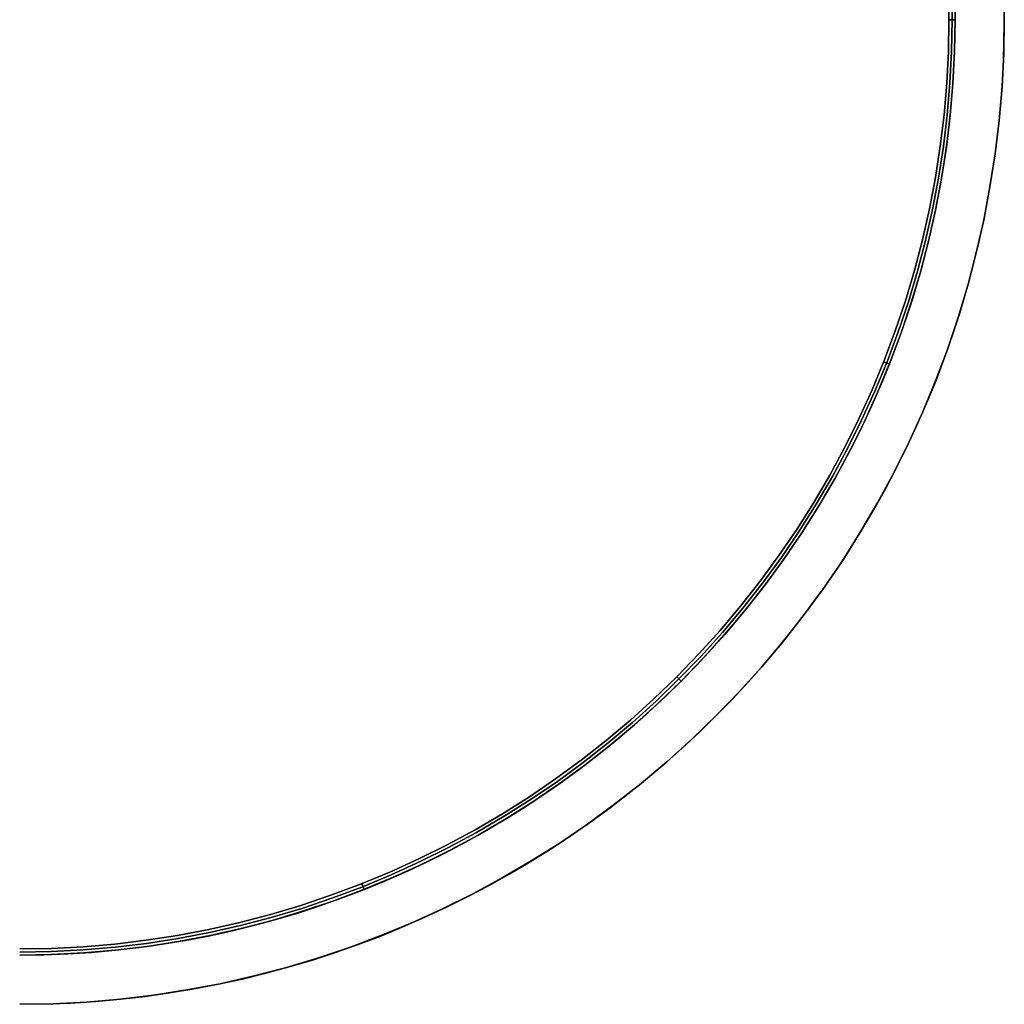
# Model space of a CAD drawing. Extents: x -1808 to 814, y 59 to 2017.
# Tile 45 of 52: x 734 to 814, y 1342 to 1422. Entities that reach past the tile are written whole.
import ezdxf

# ---------------------------------------------------------------- set-up
doc = ezdxf.new("R2010")
doc.units = 0
for name, color, linetype in [('LIVELLO_02', 192, 'CONTINUOUS'), ('LIVELLO_03', 5, 'CONTINUOUS'), ('PREDEFINITO', 7, 'CONTINUOUS')]:
    doc.layers.add(name, color=color, linetype=linetype)

msp = doc.modelspace()

# ---------------------------------------------------------------- linework, layer by layer
at = {"layer": 'LIVELLO_02'}
for p, q in [((809.5, 1422, 292), (809.5, 1912, 292)), ((809.5, 1912, 300), (809.5, 1422, 300)), ((809.75, 1422, 292.25), (809.75, 1912, 292.25)), ((809.75, 1912, 299.75), (809.75, 1422, 299.75)), ((810, 1912, 299.5), (810, 1422, 299.5)), ((810, 1422, 292.5), (810, 1912, 292.5)), ((810, 1912, 296), (810, 1422, 296)), ((809.456, 1419.422, 292), (809.5, 1422, 292)), ((809.5, 1422, 300), (809.456, 1419.422, 300)), ((809.5, 1422, 292), (810, 1422, 292.5)), ((810, 1422, 299.5), (809.5, 1422, 300)), ((809.706, 1419.414, 292.25), (809.75, 1422, 292.25)), ((809.75, 1422, 299.75), (809.706, 1419.414, 299.75)), ((810, 1422, 299.5), (809.956, 1419.405, 299.5)), ((809.956, 1419.405, 292.5), (810, 1422, 292.5)), ((810, 1422, 296), (809.956, 1419.405, 296)), ((810, 1422, 292.5), (810, 1422, 299.5)), ((809.325, 1416.848, 292), (809.456, 1419.422, 292)), ((809.456, 1419.422, 300), (809.325, 1416.848, 300)), ((809.574, 1416.83, 292.25), (809.706, 1419.414, 292.25)), ((809.706, 1419.414, 299.75), (809.574, 1416.83, 299.75)), ((809.956, 1419.405, 299.5), (809.823, 1416.814, 299.5)), ((809.823, 1416.814, 292.5), (809.956, 1419.405, 292.5)), ((809.956, 1419.405, 296), (809.823, 1416.814, 296)), ((809.105, 1414.279, 292), (809.325, 1416.848, 292)), ((809.325, 1416.848, 300), (809.105, 1414.279, 300)), ((809.354, 1414.253, 292.25), (809.574, 1416.83, 292.25)), ((809.574, 1416.83, 299.75), (809.354, 1414.253, 299.75)), ((809.823, 1416.814, 299.5), (809.602, 1414.228, 299.5)), ((809.602, 1414.228, 292.5), (809.823, 1416.814, 292.5)), ((809.823, 1416.814, 296), (809.602, 1414.228, 296)), ((808.798, 1411.719, 292), (809.105, 1414.279, 292)), ((809.105, 1414.279, 300), (808.798, 1411.719, 300)), ((809.046, 1411.685, 292.25), (809.354, 1414.253, 292.25)), ((809.354, 1414.253, 299.75), (809.046, 1411.685, 299.75)), ((809.602, 1414.228, 299.5), (809.292, 1411.651, 299.5)), ((809.292, 1411.651, 292.5), (809.602, 1414.228, 292.5)), ((809.602, 1414.228, 296), (809.292, 1411.651, 296)), ((808.403, 1409.171, 292), (808.798, 1411.719, 292)), ((808.798, 1411.719, 300), (808.403, 1409.171, 300)), ((808.65, 1409.129, 292.25), (809.046, 1411.685, 292.25)), ((809.046, 1411.685, 299.75), (808.65, 1409.129, 299.75)), ((809.292, 1411.651, 299.5), (808.895, 1409.087, 299.5)), ((808.895, 1409.087, 292.5), (809.292, 1411.651, 292.5)), ((809.292, 1411.651, 296), (808.895, 1409.087, 296)), ((807.922, 1406.638, 292), (808.403, 1409.171, 292)), ((808.403, 1409.171, 300), (807.922, 1406.638, 300)), ((808.167, 1406.588, 292.25), (808.65, 1409.129, 292.25)), ((808.65, 1409.129, 299.75), (808.167, 1406.588, 299.75)), ((808.895, 1409.087, 299.5), (808.41, 1406.537, 299.5)), ((808.41, 1406.537, 292.5), (808.895, 1409.087, 292.5)), ((808.895, 1409.087, 296), (808.41, 1406.537, 296)), ((807.355, 1404.124, 292), (807.922, 1406.638, 292)), ((807.922, 1406.638, 300), (807.355, 1404.124, 300)), ((807.598, 1404.064, 292.25), (808.167, 1406.588, 292.25)), ((808.167, 1406.588, 299.75), (807.598, 1404.064, 299.75)), ((808.41, 1406.537, 299.5), (807.839, 1404.006, 299.5)), ((807.839, 1404.006, 292.5), (808.41, 1406.537, 292.5)), ((808.41, 1406.537, 296), (807.839, 1404.006, 296)), ((806.702, 1401.629, 292), (807.355, 1404.124, 292)), ((807.355, 1404.124, 300), (806.702, 1401.629, 300)), ((806.943, 1401.562, 292.25), (807.598, 1404.064, 292.25)), ((807.598, 1404.064, 299.75), (806.943, 1401.562, 299.75)), ((807.839, 1404.006, 299.5), (807.182, 1401.495, 299.5)), ((807.182, 1401.495, 292.5), (807.839, 1404.006, 292.5)), ((807.839, 1404.006, 296), (807.182, 1401.495, 296)), ((805.964, 1399.159, 292), (806.702, 1401.629, 292)), ((806.702, 1401.629, 300), (805.964, 1399.159, 300)), ((806.203, 1399.083, 292.25), (806.943, 1401.562, 292.25)), ((806.943, 1401.562, 299.75), (806.203, 1399.083, 299.75)), ((807.182, 1401.495, 299.5), (806.439, 1399.009, 299.5)), ((806.439, 1399.009, 292.5), (807.182, 1401.495, 292.5)), ((807.182, 1401.495, 296), (806.439, 1399.009, 296)), ((805.143, 1396.715, 292), (805.964, 1399.159, 292)), ((805.964, 1399.159, 300), (805.143, 1396.715, 300)), ((805.378, 1396.632, 292.25), (806.203, 1399.083, 292.25)), ((806.203, 1399.083, 299.75), (805.378, 1396.632, 299.75)), ((806.439, 1399.009, 299.5), (805.612, 1396.549, 299.5)), ((805.612, 1396.549, 292.5), (806.439, 1399.009, 292.5)), ((806.439, 1399.009, 296), (805.612, 1396.549, 296)), ((804.238, 1394.301, 292), (805.143, 1396.715, 292)), ((805.143, 1396.715, 300), (804.238, 1394.301, 300)), ((804.471, 1394.209, 292.25), (805.378, 1396.632, 292.25)), ((805.378, 1396.632, 299.75), (804.471, 1394.209, 299.75)), ((805.612, 1396.549, 299.5), (804.701, 1394.119, 299.5)), ((804.701, 1394.119, 292.5), (805.612, 1396.549, 292.5)), ((805.612, 1396.549, 296), (804.701, 1394.119, 296)), ((803.252, 1391.919, 292), (804.238, 1394.301, 292)), ((804.238, 1394.301, 300), (803.252, 1391.919, 300)), ((803.481, 1391.82, 292.25), (804.471, 1394.209, 292.25)), ((804.471, 1394.209, 299.75), (803.481, 1391.82, 299.75)), ((804.701, 1394.119, 299.5), (803.708, 1391.722, 299.5)), ((803.708, 1391.722, 292.5), (804.701, 1394.119, 292.5)), ((804.701, 1394.119, 296), (803.708, 1391.722, 296)), ((804.201, 1394.208, 292), (804.666, 1394.024, 292.5)), ((804.666, 1394.024, 299.5), (804.201, 1394.208, 300)), ((802.185, 1389.572, 292), (803.252, 1391.919, 292)), ((803.252, 1391.919, 300), (802.185, 1389.572, 300)), ((802.41, 1389.465, 292.25), (803.481, 1391.82, 292.25)), ((803.481, 1391.82, 299.75), (802.41, 1389.465, 299.75)), ((803.708, 1391.722, 299.5), (802.634, 1389.359, 299.5)), ((802.634, 1389.359, 292.5), (803.708, 1391.722, 292.5)), ((803.708, 1391.722, 296), (802.634, 1389.359, 296)), ((801.038, 1387.263, 292), (802.185, 1389.572, 292)), ((802.185, 1389.572, 300), (801.038, 1387.263, 300)), ((801.26, 1387.148, 292.25), (802.41, 1389.465, 292.25)), ((802.41, 1389.465, 299.75), (801.26, 1387.148, 299.75)), ((802.634, 1389.359, 299.5), (801.479, 1387.035, 299.5)), ((801.479, 1387.035, 292.5), (802.634, 1389.359, 292.5)), ((802.634, 1389.359, 296), (801.479, 1387.035, 296)), ((799.813, 1384.995, 292), (801.038, 1387.263, 292)), ((801.038, 1387.263, 300), (799.813, 1384.995, 300)), ((800.031, 1384.872, 292.25), (801.26, 1387.148, 292.25)), ((801.26, 1387.148, 299.75), (800.031, 1384.872, 299.75)), ((801.479, 1387.035, 299.5), (800.246, 1384.752, 299.5)), ((800.246, 1384.752, 292.5), (801.479, 1387.035, 292.5)), ((801.479, 1387.035, 296), (800.246, 1384.752, 296)), ((798.511, 1382.769, 292), (799.813, 1384.995, 292)), ((799.813, 1384.995, 300), (798.511, 1382.769, 300)), ((798.725, 1382.64, 292.25), (800.031, 1384.872, 292.25)), ((800.031, 1384.872, 299.75), (798.725, 1382.64, 299.75)), ((800.246, 1384.752, 299.5), (798.936, 1382.512, 299.5)), ((798.936, 1382.512, 292.5), (800.246, 1384.752, 292.5)), ((800.246, 1384.752, 296), (798.936, 1382.512, 296)), ((797.134, 1380.59, 292), (798.511, 1382.769, 292)), ((798.511, 1382.769, 300), (797.134, 1380.59, 300)), ((797.343, 1380.453, 292.25), (798.725, 1382.64, 292.25)), ((798.725, 1382.64, 299.75), (797.343, 1380.453, 299.75)), ((798.936, 1382.512, 299.5), (797.55, 1380.318, 299.5)), ((797.55, 1380.318, 292.5), (798.936, 1382.512, 292.5)), ((798.936, 1382.512, 296), (797.55, 1380.318, 296)), ((795.684, 1378.458, 292), (797.134, 1380.59, 292)), ((797.134, 1380.59, 300), (795.684, 1378.458, 300)), ((795.888, 1378.314, 292.25), (797.343, 1380.453, 292.25)), ((797.343, 1380.453, 299.75), (795.888, 1378.314, 299.75)), ((797.55, 1380.318, 299.5), (796.09, 1378.172, 299.5)), ((796.09, 1378.172, 292.5), (797.55, 1380.318, 292.5)), ((797.55, 1380.318, 296), (796.09, 1378.172, 296)), ((794.161, 1376.378, 292), (795.684, 1378.458, 292)), ((795.684, 1378.458, 300), (794.161, 1376.378, 300)), ((794.361, 1376.227, 292.25), (795.888, 1378.314, 292.25)), ((795.888, 1378.314, 299.75), (794.361, 1376.227, 299.75)), ((796.09, 1378.172, 299.5), (794.557, 1376.078, 299.5)), ((794.557, 1376.078, 292.5), (796.09, 1378.172, 292.5)), ((796.09, 1378.172, 296), (794.557, 1376.078, 296)), ((792.569, 1374.351, 292), (794.161, 1376.378, 292)), ((794.161, 1376.378, 300), (792.569, 1374.351, 300)), ((792.763, 1374.193, 292.25), (794.361, 1376.227, 292.25)), ((794.361, 1376.227, 299.75), (792.763, 1374.193, 299.75)), ((794.557, 1376.078, 299.5), (792.954, 1374.037, 299.5)), ((792.954, 1374.037, 292.5), (794.557, 1376.078, 292.5)), ((794.557, 1376.078, 296), (792.954, 1374.037, 296)), ((790.908, 1372.379, 292), (792.569, 1374.351, 292)), ((792.569, 1374.351, 300), (790.908, 1372.379, 300)), ((791.096, 1372.214, 292.25), (792.763, 1374.193, 292.25)), ((792.763, 1374.193, 299.75), (791.096, 1372.214, 299.75)), ((792.954, 1374.037, 299.5), (791.282, 1372.053, 299.5)), ((791.282, 1372.053, 292.5), (792.954, 1374.037, 292.5)), ((792.954, 1374.037, 296), (791.282, 1372.053, 296)), ((789.181, 1370.465, 292), (790.908, 1372.379, 292)), ((790.908, 1372.379, 300), (789.181, 1370.465, 300)), ((789.363, 1370.294, 292.25), (791.096, 1372.214, 292.25)), ((791.096, 1372.214, 299.75), (789.363, 1370.294, 299.75)), ((791.282, 1372.053, 299.5), (789.544, 1370.126, 299.5)), ((789.544, 1370.126, 292.5), (791.282, 1372.053, 292.5)), ((791.282, 1372.053, 296), (789.544, 1370.126, 296)), ((787.389, 1368.611, 292), (789.181, 1370.465, 292)), ((789.181, 1370.465, 300), (787.389, 1368.611, 300)), ((787.566, 1368.434, 292.25), (789.363, 1370.294, 292.25)), ((789.363, 1370.294, 299.75), (787.566, 1368.434, 299.75)), ((789.544, 1370.126, 299.5), (787.74, 1368.26, 299.5)), ((787.74, 1368.26, 292.5), (789.544, 1370.126, 292.5)), ((789.544, 1370.126, 296), (787.74, 1368.26, 296)), ((785.535, 1366.819, 292), (787.389, 1368.611, 292)), ((787.389, 1368.611, 300), (785.535, 1366.819, 300)), ((785.706, 1366.637, 292.25), (787.566, 1368.434, 292.25)), ((787.566, 1368.434, 299.75), (785.706, 1366.637, 299.75)), ((787.74, 1368.26, 299.5), (785.874, 1366.456, 299.5)), ((785.874, 1366.456, 292.5), (787.74, 1368.26, 292.5)), ((787.74, 1368.26, 296), (785.874, 1366.456, 296)), ((787.389, 1368.611, 292), (787.743, 1368.257, 292.5)), ((787.743, 1368.257, 299.5), (787.389, 1368.611, 300)), ((783.621, 1365.092, 292), (785.535, 1366.819, 292)), ((785.535, 1366.819, 300), (783.621, 1365.092, 300)), ((783.786, 1364.904, 292.25), (785.706, 1366.637, 292.25)), ((785.706, 1366.637, 299.75), (783.786, 1364.904, 299.75)), ((785.874, 1366.456, 299.5), (783.947, 1364.718, 299.5)), ((783.947, 1364.718, 292.5), (785.874, 1366.456, 292.5)), ((785.874, 1366.456, 296), (783.947, 1364.718, 296)), ((781.649, 1363.431, 292), (783.621, 1365.092, 292)), ((783.621, 1365.092, 300), (781.649, 1363.431, 300)), ((781.807, 1363.237, 292.25), (783.786, 1364.904, 292.25)), ((783.786, 1364.904, 299.75), (781.807, 1363.237, 299.75)), ((783.947, 1364.718, 299.5), (781.963, 1363.046, 299.5)), ((781.963, 1363.046, 292.5), (783.947, 1364.718, 292.5)), ((783.947, 1364.718, 296), (781.963, 1363.046, 296)), ((779.622, 1361.839, 292), (781.649, 1363.431, 292)), ((781.649, 1363.431, 300), (779.622, 1361.839, 300)), ((779.773, 1361.639, 292.25), (781.807, 1363.237, 292.25)), ((781.807, 1363.237, 299.75), (779.773, 1361.639, 299.75)), ((781.963, 1363.046, 299.5), (779.922, 1361.443, 299.5)), ((779.922, 1361.443, 292.5), (781.963, 1363.046, 292.5)), ((781.963, 1363.046, 296), (779.922, 1361.443, 296)), ((777.542, 1360.316, 292), (779.622, 1361.839, 292)), ((779.622, 1361.839, 300), (777.542, 1360.316, 300)), ((777.686, 1360.112, 292.25), (779.773, 1361.639, 292.25)), ((779.773, 1361.639, 299.75), (777.686, 1360.112, 299.75)), ((779.922, 1361.443, 299.5), (777.828, 1359.91, 299.5)), ((777.828, 1359.91, 292.5), (779.922, 1361.443, 292.5)), ((779.922, 1361.443, 296), (777.828, 1359.91, 296)), ((775.41, 1358.866, 292), (777.542, 1360.316, 292)), ((777.542, 1360.316, 300), (775.41, 1358.866, 300)), ((775.547, 1358.657, 292.25), (777.686, 1360.112, 292.25)), ((777.686, 1360.112, 299.75), (775.547, 1358.657, 299.75)), ((777.828, 1359.91, 299.5), (775.682, 1358.45, 299.5)), ((775.682, 1358.45, 292.5), (777.828, 1359.91, 292.5)), ((777.828, 1359.91, 296), (775.682, 1358.45, 296)), ((773.231, 1357.489, 292), (775.41, 1358.866, 292)), ((775.41, 1358.866, 300), (773.231, 1357.489, 300)), ((773.36, 1357.275, 292.25), (775.547, 1358.657, 292.25)), ((775.547, 1358.657, 299.75), (773.36, 1357.275, 299.75)), ((775.682, 1358.45, 299.5), (773.488, 1357.064, 299.5)), ((773.488, 1357.064, 292.5), (775.682, 1358.45, 292.5)), ((775.682, 1358.45, 296), (773.488, 1357.064, 296)), ((771.005, 1356.187, 292), (773.231, 1357.489, 292)), ((773.231, 1357.489, 300), (771.005, 1356.187, 300)), ((771.128, 1355.969, 292.25), (773.36, 1357.275, 292.25)), ((773.36, 1357.275, 299.75), (771.128, 1355.969, 299.75)), ((773.488, 1357.064, 299.5), (771.248, 1355.754, 299.5)), ((771.248, 1355.754, 292.5), (773.488, 1357.064, 292.5)), ((773.488, 1357.064, 296), (771.248, 1355.754, 296)), ((768.737, 1354.962, 292), (771.005, 1356.187, 292)), ((771.005, 1356.187, 300), (768.737, 1354.962, 300)), ((768.852, 1354.74, 292.25), (771.128, 1355.969, 292.25)), ((771.128, 1355.969, 299.75), (768.852, 1354.74, 299.75)), ((771.248, 1355.754, 299.5), (768.965, 1354.521, 299.5)), ((768.965, 1354.521, 292.5), (771.248, 1355.754, 292.5)), ((771.248, 1355.754, 296), (768.965, 1354.521, 296)), ((766.428, 1353.815, 292), (768.737, 1354.962, 292)), ((768.737, 1354.962, 300), (766.428, 1353.815, 300)), ((766.535, 1353.59, 292.25), (768.852, 1354.74, 292.25)), ((768.852, 1354.74, 299.75), (766.535, 1353.59, 299.75)), ((768.965, 1354.521, 299.5), (766.641, 1353.366, 299.5)), ((766.641, 1353.366, 292.5), (768.965, 1354.521, 292.5)), ((768.965, 1354.521, 296), (766.641, 1353.366, 296)), ((764.081, 1352.748, 292), (766.428, 1353.815, 292)), ((766.428, 1353.815, 300), (764.081, 1352.748, 300)), ((764.18, 1352.519, 292.25), (766.535, 1353.59, 292.25)), ((766.535, 1353.59, 299.75), (764.18, 1352.519, 299.75)), ((766.641, 1353.366, 299.5), (764.278, 1352.292, 299.5)), ((764.278, 1352.292, 292.5), (766.641, 1353.366, 292.5)), ((766.641, 1353.366, 296), (764.278, 1352.292, 296)), ((761.699, 1351.762, 292), (764.081, 1352.748, 292)), ((764.081, 1352.748, 300), (761.699, 1351.762, 300)), ((761.791, 1351.529, 292.25), (764.18, 1352.519, 292.25)), ((764.18, 1352.519, 299.75), (761.791, 1351.529, 299.75)), ((764.278, 1352.292, 299.5), (761.881, 1351.299, 299.5)), ((761.881, 1351.299, 292.5), (764.278, 1352.292, 292.5)), ((764.278, 1352.292, 296), (761.881, 1351.299, 296)), ((759.285, 1350.857, 292), (761.699, 1351.762, 292)), ((761.699, 1351.762, 300), (759.285, 1350.857, 300)), ((759.368, 1350.622, 292.25), (761.791, 1351.529, 292.25)), ((761.791, 1351.529, 299.75), (759.368, 1350.622, 299.75)), ((761.881, 1351.299, 299.5), (759.451, 1350.388, 299.5)), ((759.451, 1350.388, 292.5), (761.881, 1351.299, 292.5)), ((761.881, 1351.299, 296), (759.451, 1350.388, 296)), ((761.792, 1351.799, 292), (761.976, 1351.334, 292.5)), ((761.976, 1351.334, 299.5), (761.792, 1351.799, 300)), ((756.841, 1350.036, 292), (759.285, 1350.857, 292)), ((759.285, 1350.857, 300), (756.841, 1350.036, 300)), ((756.917, 1349.797, 292.25), (759.368, 1350.622, 292.25)), ((759.368, 1350.622, 299.75), (756.917, 1349.797, 299.75)), ((754.371, 1349.298, 292), (756.841, 1350.036, 292)), ((756.841, 1350.036, 300), (754.371, 1349.298, 300)), ((754.438, 1349.057, 292.25), (756.917, 1349.797, 292.25)), ((756.917, 1349.797, 299.75), (754.438, 1349.057, 299.75)), ((759.451, 1350.388, 299.5), (756.991, 1349.561, 299.5)), ((756.991, 1349.561, 292.5), (759.451, 1350.388, 292.5)), ((759.451, 1350.388, 296), (756.991, 1349.561, 296)), ((751.876, 1348.645, 292), (754.371, 1349.298, 292)), ((754.371, 1349.298, 300), (751.876, 1348.645, 300)), ((751.936, 1348.402, 292.25), (754.438, 1349.057, 292.25)), ((754.438, 1349.057, 299.75), (751.936, 1348.402, 299.75)), ((754.505, 1348.818, 299.5), (751.994, 1348.161, 299.5)), ((751.994, 1348.161, 292.5), (754.505, 1348.818, 292.5)), ((754.505, 1348.818, 296), (751.994, 1348.161, 296)), ((756.991, 1349.561, 299.5), (754.505, 1348.818, 299.5)), ((754.505, 1348.818, 292.5), (756.991, 1349.561, 292.5)), ((756.991, 1349.561, 296), (754.505, 1348.818, 296)), ((746.829, 1347.597, 292), (749.362, 1348.078, 292)), ((749.362, 1348.078, 300), (746.829, 1347.597, 300)), ((749.362, 1348.078, 292), (751.876, 1348.645, 292)), ((751.876, 1348.645, 300), (749.362, 1348.078, 300)), ((749.412, 1347.833, 292.25), (751.936, 1348.402, 292.25)), ((751.936, 1348.402, 299.75), (749.412, 1347.833, 299.75)), ((751.994, 1348.161, 299.5), (749.463, 1347.59, 299.5)), ((749.463, 1347.59, 292.5), (751.994, 1348.161, 292.5)), ((751.994, 1348.161, 296), (749.463, 1347.59, 296)), ((741.721, 1346.895, 292), (744.281, 1347.202, 292)), ((744.281, 1347.202, 300), (741.721, 1346.895, 300)), ((744.281, 1347.202, 292), (746.829, 1347.597, 292)), ((746.829, 1347.597, 300), (744.281, 1347.202, 300)), ((744.315, 1346.954, 292.25), (746.871, 1347.35, 292.25)), ((746.871, 1347.35, 299.75), (744.315, 1346.954, 299.75)), ((746.871, 1347.35, 292.25), (749.412, 1347.833, 292.25)), ((749.412, 1347.833, 299.75), (746.871, 1347.35, 299.75)), ((749.463, 1347.59, 299.5), (746.913, 1347.105, 299.5)), ((746.913, 1347.105, 292.5), (749.463, 1347.59, 292.5)), ((749.463, 1347.59, 296), (746.913, 1347.105, 296)), ((734, 1346.5, 292), (736.578, 1346.544, 292)), ((736.578, 1346.544, 300), (734, 1346.5, 300)), ((736.578, 1346.544, 292), (739.152, 1346.675, 292)), ((739.152, 1346.675, 300), (736.578, 1346.544, 300)), ((736.586, 1346.294, 292.25), (739.17, 1346.426, 292.25)), ((739.17, 1346.426, 299.75), (736.586, 1346.294, 299.75)), ((739.152, 1346.675, 292), (741.721, 1346.895, 292)), ((741.721, 1346.895, 300), (739.152, 1346.675, 300)), ((739.17, 1346.426, 292.25), (741.747, 1346.646, 292.25)), ((741.747, 1346.646, 299.75), (739.17, 1346.426, 299.75)), ((741.747, 1346.646, 292.25), (744.315, 1346.954, 292.25)), ((744.315, 1346.954, 299.75), (741.747, 1346.646, 299.75)), ((744.349, 1346.708, 299.5), (741.772, 1346.398, 299.5)), ((741.772, 1346.398, 292.5), (744.349, 1346.708, 292.5)), ((744.349, 1346.708, 296), (741.772, 1346.398, 296)), ((746.913, 1347.105, 299.5), (744.349, 1346.708, 299.5)), ((744.349, 1346.708, 292.5), (746.913, 1347.105, 292.5)), ((746.913, 1347.105, 296), (744.349, 1346.708, 296)), ((734, 1346.25, 292.25), (736.586, 1346.294, 292.25)), ((736.586, 1346.294, 299.75), (734, 1346.25, 299.75)), ((736.595, 1346.044, 299.5), (734, 1346, 299.5)), ((734, 1346, 292.5), (736.595, 1346.044, 292.5)), ((736.595, 1346.044, 296), (734, 1346, 296)), ((739.186, 1346.177, 299.5), (736.595, 1346.044, 299.5)), ((736.595, 1346.044, 292.5), (739.186, 1346.177, 292.5)), ((739.186, 1346.177, 296), (736.595, 1346.044, 296)), ((741.772, 1346.398, 299.5), (739.186, 1346.177, 299.5)), ((739.186, 1346.177, 292.5), (741.772, 1346.398, 292.5)), ((741.772, 1346.398, 296), (739.186, 1346.177, 296))]:
    msp.add_line(p, q, dxfattribs=at)
at = {"layer": 'LIVELLO_03'}
for p, q in [((810, 1912, 275), (810, 1422, 275)), ((810, 1912, 300), (810, 1422, 300)), ((810, 1422, 287.5), (810, 1912, 287.5)), ((814, 1422, 275), (814, 1912, 275)), ((814, 1422, 300), (814, 1912, 300)), ((814, 1912, 287.5), (814, 1422, 287.5)), ((810, 1422, 275), (809.956, 1419.405, 275)), ((810, 1422, 300), (809.956, 1419.405, 300)), ((809.956, 1419.405, 287.5), (810, 1422, 287.5)), ((810, 1422, 275), (810, 1422, 300)), ((813.953, 1419.269, 275), (814, 1422, 275)), ((813.953, 1419.269, 300), (814, 1422, 300)), ((814, 1422, 287.5), (813.953, 1419.269, 287.5)), ((814, 1422, 275), (814, 1422, 300)), ((809.956, 1419.405, 275), (809.823, 1416.814, 275)), ((809.956, 1419.405, 300), (809.823, 1416.814, 300)), ((809.823, 1416.814, 287.5), (809.956, 1419.405, 287.5)), ((813.814, 1416.541, 275), (813.953, 1419.269, 275)), ((813.814, 1416.541, 300), (813.953, 1419.269, 300)), ((813.953, 1419.269, 287.5), (813.814, 1416.541, 287.5)), ((809.823, 1416.814, 275), (809.602, 1414.228, 275)), ((809.823, 1416.814, 300), (809.602, 1414.228, 300)), ((809.602, 1414.228, 287.5), (809.823, 1416.814, 287.5)), ((813.581, 1413.819, 275), (813.814, 1416.541, 275)), ((813.581, 1413.819, 300), (813.814, 1416.541, 300)), ((813.814, 1416.541, 287.5), (813.581, 1413.819, 287.5)), ((809.602, 1414.228, 275), (809.292, 1411.651, 275)), ((809.602, 1414.228, 300), (809.292, 1411.651, 300)), ((809.292, 1411.651, 287.5), (809.602, 1414.228, 287.5)), ((813.255, 1411.107, 275), (813.581, 1413.819, 275)), ((813.255, 1411.107, 300), (813.581, 1413.819, 300)), ((813.581, 1413.819, 287.5), (813.255, 1411.107, 287.5)), ((809.292, 1411.651, 275), (808.895, 1409.087, 275)), ((809.292, 1411.651, 300), (808.895, 1409.087, 300)), ((808.895, 1409.087, 287.5), (809.292, 1411.651, 287.5)), ((812.837, 1408.407, 275), (813.255, 1411.107, 275)), ((812.837, 1408.407, 300), (813.255, 1411.107, 300)), ((813.255, 1411.107, 287.5), (812.837, 1408.407, 287.5)), ((808.895, 1409.087, 275), (808.41, 1406.537, 275)), ((808.895, 1409.087, 300), (808.41, 1406.537, 300)), ((808.41, 1406.537, 287.5), (808.895, 1409.087, 287.5)), ((812.327, 1405.724, 275), (812.837, 1408.407, 275)), ((812.327, 1405.724, 300), (812.837, 1408.407, 300)), ((812.837, 1408.407, 287.5), (812.327, 1405.724, 287.5)), ((808.41, 1406.537, 275), (807.839, 1404.006, 275)), ((808.41, 1406.537, 300), (807.839, 1404.006, 300)), ((807.839, 1404.006, 287.5), (808.41, 1406.537, 287.5)), ((811.725, 1403.059, 275), (812.327, 1405.724, 275)), ((811.725, 1403.059, 300), (812.327, 1405.724, 300)), ((812.327, 1405.724, 287.5), (811.725, 1403.059, 287.5)), ((807.839, 1404.006, 275), (807.182, 1401.495, 275)), ((807.839, 1404.006, 300), (807.182, 1401.495, 300)), ((807.182, 1401.495, 287.5), (807.839, 1404.006, 287.5)), ((811.033, 1400.416, 275), (811.725, 1403.059, 275)), ((811.033, 1400.416, 300), (811.725, 1403.059, 300)), ((811.725, 1403.059, 287.5), (811.033, 1400.416, 287.5)), ((807.182, 1401.495, 275), (806.439, 1399.009, 275)), ((807.182, 1401.495, 300), (806.439, 1399.009, 300)), ((806.439, 1399.009, 287.5), (807.182, 1401.495, 287.5)), ((810.252, 1397.799, 275), (811.033, 1400.416, 275)), ((810.252, 1397.799, 300), (811.033, 1400.416, 300)), ((811.033, 1400.416, 287.5), (810.252, 1397.799, 287.5)), ((806.439, 1399.009, 275), (805.612, 1396.549, 275)), ((806.439, 1399.009, 300), (805.612, 1396.549, 300)), ((805.612, 1396.549, 287.5), (806.439, 1399.009, 287.5)), ((809.381, 1395.21, 275), (810.252, 1397.799, 275)), ((809.381, 1395.21, 300), (810.252, 1397.799, 300)), ((810.252, 1397.799, 287.5), (809.381, 1395.21, 287.5)), ((805.612, 1396.549, 275), (804.701, 1394.119, 275)), ((805.612, 1396.549, 300), (804.701, 1394.119, 300)), ((804.701, 1394.119, 287.5), (805.612, 1396.549, 287.5)), ((808.422, 1392.652, 275), (809.381, 1395.21, 275)), ((808.422, 1392.652, 300), (809.381, 1395.21, 300)), ((809.381, 1395.21, 287.5), (808.422, 1392.652, 287.5)), ((804.701, 1394.119, 275), (803.708, 1391.722, 275)), ((804.701, 1394.119, 300), (803.708, 1391.722, 300)), ((803.708, 1391.722, 287.5), (804.701, 1394.119, 287.5)), ((807.377, 1390.128, 275), (808.422, 1392.652, 275)), ((807.377, 1390.128, 300), (808.422, 1392.652, 300)), ((808.422, 1392.652, 287.5), (807.377, 1390.128, 287.5)), ((803.708, 1391.722, 275), (802.634, 1389.359, 275)), ((803.708, 1391.722, 300), (802.634, 1389.359, 300)), ((802.634, 1389.359, 287.5), (803.708, 1391.722, 287.5)), ((806.246, 1387.641, 275), (807.377, 1390.128, 275)), ((806.246, 1387.641, 300), (807.377, 1390.128, 300)), ((807.377, 1390.128, 287.5), (806.246, 1387.641, 287.5)), ((802.634, 1389.359, 275), (801.479, 1387.035, 275)), ((802.634, 1389.359, 300), (801.479, 1387.035, 300)), ((801.479, 1387.035, 287.5), (802.634, 1389.359, 287.5)), ((805.031, 1385.195, 275), (806.246, 1387.641, 275)), ((805.031, 1385.195, 300), (806.246, 1387.641, 300)), ((806.246, 1387.641, 287.5), (805.031, 1385.195, 287.5)), ((801.479, 1387.035, 275), (800.246, 1384.752, 275)), ((801.479, 1387.035, 300), (800.246, 1384.752, 300)), ((800.246, 1384.752, 287.5), (801.479, 1387.035, 287.5)), ((803.733, 1382.791, 275), (805.031, 1385.195, 275)), ((803.733, 1382.791, 300), (805.031, 1385.195, 300)), ((805.031, 1385.195, 287.5), (803.733, 1382.791, 287.5)), ((800.246, 1384.752, 275), (798.936, 1382.512, 275)), ((800.246, 1384.752, 300), (798.936, 1382.512, 300)), ((798.936, 1382.512, 287.5), (800.246, 1384.752, 287.5)), ((798.936, 1382.512, 275), (797.55, 1380.318, 275)), ((798.936, 1382.512, 300), (797.55, 1380.318, 300)), ((797.55, 1380.318, 287.5), (798.936, 1382.512, 287.5)), ((802.354, 1380.433, 275), (803.733, 1382.791, 275)), ((802.354, 1380.433, 300), (803.733, 1382.791, 300)), ((803.733, 1382.791, 287.5), (802.354, 1380.433, 287.5)), ((797.55, 1380.318, 275), (796.09, 1378.172, 275)), ((797.55, 1380.318, 300), (796.09, 1378.172, 300)), ((796.09, 1378.172, 287.5), (797.55, 1380.318, 287.5)), ((800.895, 1378.124, 275), (802.354, 1380.433, 275)), ((800.895, 1378.124, 300), (802.354, 1380.433, 300)), ((802.354, 1380.433, 287.5), (800.895, 1378.124, 287.5)), ((796.09, 1378.172, 275), (794.557, 1376.078, 275)), ((796.09, 1378.172, 300), (794.557, 1376.078, 300)), ((794.557, 1376.078, 287.5), (796.09, 1378.172, 287.5)), ((799.358, 1375.866, 275), (800.895, 1378.124, 275)), ((799.358, 1375.866, 300), (800.895, 1378.124, 300)), ((800.895, 1378.124, 287.5), (799.358, 1375.866, 287.5)), ((794.557, 1376.078, 275), (792.954, 1374.037, 275)), ((794.557, 1376.078, 300), (792.954, 1374.037, 300)), ((792.954, 1374.037, 287.5), (794.557, 1376.078, 287.5)), ((797.744, 1373.661, 275), (799.358, 1375.866, 275)), ((797.744, 1373.661, 300), (799.358, 1375.866, 300)), ((799.358, 1375.866, 287.5), (797.744, 1373.661, 287.5)), ((792.954, 1374.037, 275), (791.282, 1372.053, 275)), ((792.954, 1374.037, 300), (791.282, 1372.053, 300)), ((791.282, 1372.053, 287.5), (792.954, 1374.037, 287.5)), ((796.057, 1371.513, 275), (797.744, 1373.661, 275)), ((796.057, 1371.513, 300), (797.744, 1373.661, 300)), ((797.744, 1373.661, 287.5), (796.057, 1371.513, 287.5)), ((791.282, 1372.053, 275), (789.544, 1370.126, 275)), ((791.282, 1372.053, 300), (789.544, 1370.126, 300)), ((789.544, 1370.126, 287.5), (791.282, 1372.053, 287.5)), ((794.297, 1369.424, 275), (796.057, 1371.513, 275)), ((794.297, 1369.424, 300), (796.057, 1371.513, 300)), ((796.057, 1371.513, 287.5), (794.297, 1369.424, 287.5)), ((789.544, 1370.126, 275), (787.74, 1368.26, 275)), ((789.544, 1370.126, 300), (787.74, 1368.26, 300)), ((787.74, 1368.26, 287.5), (789.544, 1370.126, 287.5)), ((792.467, 1367.396, 275), (794.297, 1369.424, 275)), ((792.467, 1367.396, 300), (794.297, 1369.424, 300)), ((794.297, 1369.424, 287.5), (792.467, 1367.396, 287.5)), ((787.74, 1368.26, 275), (785.874, 1366.456, 275)), ((787.74, 1368.26, 300), (785.874, 1366.456, 300)), ((785.874, 1366.456, 287.5), (787.74, 1368.26, 287.5)), ((790.569, 1365.431, 275), (792.467, 1367.396, 275)), ((790.569, 1365.431, 300), (792.467, 1367.396, 300)), ((792.467, 1367.396, 287.5), (790.569, 1365.431, 287.5)), ((785.874, 1366.456, 275), (783.947, 1364.718, 275)), ((785.874, 1366.456, 300), (783.947, 1364.718, 300)), ((783.947, 1364.718, 287.5), (785.874, 1366.456, 287.5)), ((788.604, 1363.533, 275), (790.569, 1365.431, 275)), ((788.604, 1363.533, 300), (790.569, 1365.431, 300)), ((790.569, 1365.431, 287.5), (788.604, 1363.533, 287.5)), ((783.947, 1364.718, 275), (781.963, 1363.046, 275)), ((783.947, 1364.718, 300), (781.963, 1363.046, 300)), ((781.963, 1363.046, 287.5), (783.947, 1364.718, 287.5)), ((786.576, 1361.703, 275), (788.604, 1363.533, 275)), ((786.576, 1361.703, 300), (788.604, 1363.533, 300)), ((788.604, 1363.533, 287.5), (786.576, 1361.703, 287.5)), ((781.963, 1363.046, 275), (779.922, 1361.443, 275)), ((781.963, 1363.046, 300), (779.922, 1361.443, 300)), ((779.922, 1361.443, 287.5), (781.963, 1363.046, 287.5)), ((784.487, 1359.943, 275), (786.576, 1361.703, 275)), ((784.487, 1359.943, 300), (786.576, 1361.703, 300)), ((786.576, 1361.703, 287.5), (784.487, 1359.943, 287.5)), ((779.922, 1361.443, 275), (777.828, 1359.91, 275)), ((779.922, 1361.443, 300), (777.828, 1359.91, 300)), ((777.828, 1359.91, 287.5), (779.922, 1361.443, 287.5)), ((777.828, 1359.91, 275), (775.682, 1358.45, 275)), ((777.828, 1359.91, 300), (775.682, 1358.45, 300)), ((775.682, 1358.45, 287.5), (777.828, 1359.91, 287.5)), ((782.339, 1358.256, 275), (784.487, 1359.943, 275)), ((782.339, 1358.256, 300), (784.487, 1359.943, 300)), ((784.487, 1359.943, 287.5), (782.339, 1358.256, 287.5)), ((775.682, 1358.45, 275), (773.488, 1357.064, 275)), ((775.682, 1358.45, 300), (773.488, 1357.064, 300)), ((773.488, 1357.064, 287.5), (775.682, 1358.45, 287.5)), ((780.134, 1356.642, 275), (782.339, 1358.256, 275)), ((780.134, 1356.642, 300), (782.339, 1358.256, 300)), ((782.339, 1358.256, 287.5), (780.134, 1356.642, 287.5)), ((773.488, 1357.064, 275), (771.248, 1355.754, 275)), ((773.488, 1357.064, 300), (771.248, 1355.754, 300)), ((771.248, 1355.754, 287.5), (773.488, 1357.064, 287.5)), ((777.876, 1355.105, 275), (780.134, 1356.642, 275)), ((777.876, 1355.105, 300), (780.134, 1356.642, 300)), ((780.134, 1356.642, 287.5), (777.876, 1355.105, 287.5)), ((771.248, 1355.754, 275), (768.965, 1354.521, 275)), ((771.248, 1355.754, 300), (768.965, 1354.521, 300)), ((768.965, 1354.521, 287.5), (771.248, 1355.754, 287.5)), ((768.965, 1354.521, 275), (766.641, 1353.366, 275)), ((768.965, 1354.521, 300), (766.641, 1353.366, 300)), ((766.641, 1353.366, 287.5), (768.965, 1354.521, 287.5)), ((775.567, 1353.646, 275), (777.876, 1355.105, 275)), ((775.567, 1353.646, 300), (777.876, 1355.105, 300)), ((777.876, 1355.105, 287.5), (775.567, 1353.646, 287.5)), ((773.209, 1352.267, 275), (775.567, 1353.646, 275)), ((773.209, 1352.267, 300), (775.567, 1353.646, 300)), ((775.567, 1353.646, 287.5), (773.209, 1352.267, 287.5)), ((766.641, 1353.366, 275), (764.278, 1352.292, 275)), ((766.641, 1353.366, 300), (764.278, 1352.292, 300)), ((764.278, 1352.292, 287.5), (766.641, 1353.366, 287.5)), ((764.278, 1352.292, 275), (761.881, 1351.299, 275)), ((764.278, 1352.292, 300), (761.881, 1351.299, 300)), ((761.881, 1351.299, 287.5), (764.278, 1352.292, 287.5)), ((770.805, 1350.969, 275), (773.209, 1352.267, 275)), ((770.805, 1350.969, 300), (773.209, 1352.267, 300)), ((773.209, 1352.267, 287.5), (770.805, 1350.969, 287.5)), ((761.881, 1351.299, 275), (759.451, 1350.388, 275)), ((761.881, 1351.299, 300), (759.451, 1350.388, 300)), ((759.451, 1350.388, 287.5), (761.881, 1351.299, 287.5)), ((768.359, 1349.754, 275), (770.805, 1350.969, 275)), ((768.359, 1349.754, 300), (770.805, 1350.969, 300)), ((770.805, 1350.969, 287.5), (768.359, 1349.754, 287.5)), ((759.451, 1350.388, 275), (756.991, 1349.561, 275)), ((759.451, 1350.388, 300), (756.991, 1349.561, 300)), ((756.991, 1349.561, 287.5), (759.451, 1350.388, 287.5)), ((765.872, 1348.623, 275), (768.359, 1349.754, 275)), ((765.872, 1348.623, 300), (768.359, 1349.754, 300)), ((768.359, 1349.754, 287.5), (765.872, 1348.623, 287.5)), ((754.505, 1348.818, 275), (751.994, 1348.161, 275)), ((754.505, 1348.818, 300), (751.994, 1348.161, 300)), ((751.994, 1348.161, 287.5), (754.505, 1348.818, 287.5)), ((756.991, 1349.561, 275), (754.505, 1348.818, 275)), ((756.991, 1349.561, 300), (754.505, 1348.818, 300)), ((754.505, 1348.818, 287.5), (756.991, 1349.561, 287.5)), ((751.994, 1348.161, 275), (749.463, 1347.59, 275)), ((751.994, 1348.161, 300), (749.463, 1347.59, 300)), ((749.463, 1347.59, 287.5), (751.994, 1348.161, 287.5)), ((763.348, 1347.578, 275), (765.872, 1348.623, 275)), ((763.348, 1347.578, 300), (765.872, 1348.623, 300)), ((765.872, 1348.623, 287.5), (763.348, 1347.578, 287.5)), ((749.463, 1347.59, 275), (746.913, 1347.105, 275)), ((749.463, 1347.59, 300), (746.913, 1347.105, 300)), ((746.913, 1347.105, 287.5), (749.463, 1347.59, 287.5)), ((760.79, 1346.619, 275), (763.348, 1347.578, 275)), ((760.79, 1346.619, 300), (763.348, 1347.578, 300)), ((763.348, 1347.578, 287.5), (760.79, 1346.619, 287.5)), ((744.349, 1346.708, 275), (741.772, 1346.398, 275)), ((744.349, 1346.708, 300), (741.772, 1346.398, 300)), ((741.772, 1346.398, 287.5), (744.349, 1346.708, 287.5)), ((746.913, 1347.105, 275), (744.349, 1346.708, 275)), ((746.913, 1347.105, 300), (744.349, 1346.708, 300)), ((744.349, 1346.708, 287.5), (746.913, 1347.105, 287.5)), ((758.201, 1345.748, 275), (760.79, 1346.619, 275)), ((758.201, 1345.748, 300), (760.79, 1346.619, 300)), ((760.79, 1346.619, 287.5), (758.201, 1345.748, 287.5)), ((736.595, 1346.044, 275), (734, 1346, 275)), ((736.595, 1346.044, 300), (734, 1346, 300)), ((734, 1346, 287.5), (736.595, 1346.044, 287.5)), ((739.186, 1346.177, 275), (736.595, 1346.044, 275)), ((739.186, 1346.177, 300), (736.595, 1346.044, 300)), ((736.595, 1346.044, 287.5), (739.186, 1346.177, 287.5)), ((741.772, 1346.398, 275), (739.186, 1346.177, 275)), ((741.772, 1346.398, 300), (739.186, 1346.177, 300)), ((739.186, 1346.177, 287.5), (741.772, 1346.398, 287.5)), ((755.584, 1344.967, 275), (758.201, 1345.748, 275)), ((755.584, 1344.967, 300), (758.201, 1345.748, 300)), ((758.201, 1345.748, 287.5), (755.584, 1344.967, 287.5)), ((752.941, 1344.275, 275), (755.584, 1344.967, 275)), ((752.941, 1344.275, 300), (755.584, 1344.967, 300)), ((755.584, 1344.967, 287.5), (752.941, 1344.275, 287.5)), ((750.276, 1343.673, 275), (752.941, 1344.275, 275)), ((750.276, 1343.673, 300), (752.941, 1344.275, 300)), ((752.941, 1344.275, 287.5), (750.276, 1343.673, 287.5)), ((747.593, 1343.163, 275), (750.276, 1343.673, 275)), ((747.593, 1343.163, 300), (750.276, 1343.673, 300)), ((750.276, 1343.673, 287.5), (747.593, 1343.163, 287.5)), ((739.459, 1342.186, 275), (742.181, 1342.419, 275)), ((739.459, 1342.186, 300), (742.181, 1342.419, 300)), ((742.181, 1342.419, 287.5), (739.459, 1342.186, 287.5)), ((742.181, 1342.419, 275), (744.893, 1342.745, 275)), ((742.181, 1342.419, 300), (744.893, 1342.745, 300)), ((744.893, 1342.745, 287.5), (742.181, 1342.419, 287.5)), ((744.893, 1342.745, 275), (747.593, 1343.163, 275)), ((744.893, 1342.745, 300), (747.593, 1343.163, 300)), ((747.593, 1343.163, 287.5), (744.893, 1342.745, 287.5)), ((734, 1342, 275), (736.731, 1342.047, 275)), ((734, 1342, 300), (736.731, 1342.047, 300)), ((736.731, 1342.047, 287.5), (734, 1342, 287.5)), ((736.731, 1342.047, 275), (739.459, 1342.186, 275)), ((736.731, 1342.047, 300), (739.459, 1342.186, 300)), ((739.459, 1342.186, 287.5), (736.731, 1342.047, 287.5))]:
    msp.add_line(p, q, dxfattribs=at)
at = {"layer": 'PREDEFINITO'}
for p, q in [((810, 1422, 275), (810, 1912, 275)), ((814, 1422, 275), (814, 1912, 275))]:
    msp.add_line(p, q, dxfattribs=at)
for radius in [80, 76]:
    msp.add_arc((734, 1422, 275), radius, 270, 360, dxfattribs=at)

doc.saveas('drawing.dxf')
